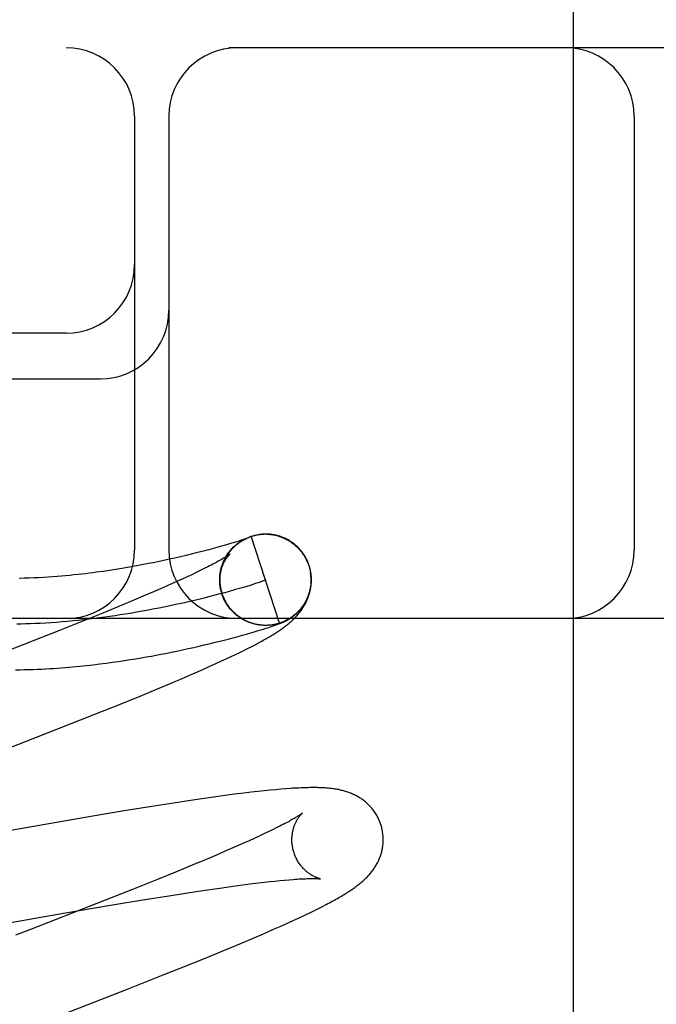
# Model space of a CAD drawing. Header units: inches. Extents: x 0 to 291, y 0 to 188.
# Tile 69 of 113: x 80.335 to 80.475, y 94.327 to 94.543. Entities that reach past the tile are written whole.
import ezdxf

# ---------------------------------------------------------------- set-up
doc = ezdxf.new("R2010")
doc.units = ezdxf.units.IN
doc.header["$LTSCALE"] = 16.018896
doc.header["$MEASUREMENT"] = 0
doc.linetypes.add('HIDDEN', pattern=[0.2, 0.1, -0.1])
doc.layers.add('DEFAULT_2', color=8, linetype='HIDDEN')
doc.layers.add('RIGHT_OR_MAIN_DOOR_ASSEMBLY', color=7, linetype='CONTINUOUS')

msp = doc.modelspace()

# ---------------------------------------------------------------- linework, layer by layer
at = {"layer": 'DEFAULT_2', "color": 8, "linetype": 'HIDDEN'}
for p, q in [((81.9829, 94.53674), (79.48792, 94.53674)), ((80.3604, 94.52174), (80.3604, 94.42674)), ((80.3679, 94.52174), (80.3679, 94.42674)), ((80.46978, 94.52174), (80.46978, 94.42674)), ((80.3454, 94.47424), (80.2354, 94.47424)), ((80.2354, 94.46424), (80.3529, 94.46424)), ((80.38296, 94.42862), (80.38249, 94.42847)), ((80.38337, 94.42875), (80.38296, 94.42862)), ((80.38372, 94.42886), (80.38337, 94.42875)), ((80.38401, 94.42896), (80.38372, 94.42886)), ((80.38382, 94.42876), (80.38405, 94.42889)), ((80.384, 94.42886), (80.38423, 94.42899)), ((80.38426, 94.42904), (80.38401, 94.42896)), ((80.38418, 94.42897), (80.38441, 94.42909)), ((80.38447, 94.42911), (80.38426, 94.42904)), ((80.38437, 94.42907), (80.38459, 94.42918)), ((80.38464, 94.42917), (80.38447, 94.42911)), ((80.38456, 94.42917), (80.38478, 94.42927)), ((80.38475, 94.42921), (80.38464, 94.42917)), ((80.38471, 94.42917), (80.38477, 94.4292)), ((80.38484, 94.42924), (80.38475, 94.42921)), ((80.38491, 94.42927), (80.38484, 94.42924)), ((80.38487, 94.42925), (80.3849, 94.42926)), ((80.38496, 94.42929), (80.38491, 94.42927)), ((80.38492, 94.42927), (80.38494, 94.42928)), ((80.38495, 94.42928), (80.38497, 94.42929)), ((80.38498, 94.4293), (80.38499, 94.4293)), ((80.385, 94.4293), (80.38499, 94.4293)), ((80.385, 94.4293), (80.38501, 94.42931)), ((80.38502, 94.42931), (80.38501, 94.42931)), ((80.38502, 94.42931), (80.38502, 94.42931)), ((80.38502, 94.42931), (80.38502, 94.42931)), ((80.39212, 94.41071), (80.38593, 94.42973)), ((80.38779, 94.43014), (80.38772, 94.43013)), ((80.38799, 94.43017), (80.38792, 94.43016)), ((80.3882, 94.43019), (80.38812, 94.43018)), ((80.38853, 94.43019), (80.38873, 94.4302)), ((80.38975, 94.43017), (80.38995, 94.43016)), ((80.38989, 94.43019), (80.38976, 94.4302)), ((80.38995, 94.43018), (80.39016, 94.43015)), ((80.39015, 94.43013), (80.39036, 94.43011)), ((80.39036, 94.43013), (80.39056, 94.4301)), ((80.39087, 94.43007), (80.39056, 94.4301)), ((80.39076, 94.43007), (80.39102, 94.43004)), ((80.39165, 94.42989), (80.39136, 94.42994)), ((80.39156, 94.42989), (80.39182, 94.42985)), ((80.37578, 94.42657), (80.37485, 94.42633)), ((80.37663, 94.4268), (80.37578, 94.42657)), ((80.37766, 94.42707), (80.37663, 94.4268)), ((80.37859, 94.42733), (80.37766, 94.42707)), ((80.37942, 94.42756), (80.37859, 94.42733)), ((80.38, 94.42773), (80.37942, 94.42756)), ((80.38071, 94.42794), (80.38, 94.42773)), ((80.38136, 94.42813), (80.38071, 94.42794)), ((80.38195, 94.42831), (80.38136, 94.42813)), ((80.38249, 94.42847), (80.38195, 94.42831)), ((80.36646, 94.42437), (80.36548, 94.42416)), ((80.36741, 94.42457), (80.36646, 94.42437)), ((80.36832, 94.42477), (80.36741, 94.42457)), ((80.3692, 94.42497), (80.36832, 94.42477)), ((80.37046, 94.42526), (80.3692, 94.42497)), ((80.37165, 94.42554), (80.37046, 94.42526)), ((80.37278, 94.42581), (80.37165, 94.42554)), ((80.37385, 94.42608), (80.37278, 94.42581)), ((80.37485, 94.42633), (80.37385, 94.42608)), ((80.35492, 94.42227), (80.35349, 94.42205)), ((80.35629, 94.42248), (80.35492, 94.42227)), ((80.35759, 94.42269), (80.35629, 94.42248)), ((80.35885, 94.4229), (80.35759, 94.42269)), ((80.36005, 94.42311), (80.35885, 94.4229)), ((80.36121, 94.42332), (80.36005, 94.42311)), ((80.36233, 94.42354), (80.36121, 94.42332)), ((80.36342, 94.42375), (80.36233, 94.42354)), ((80.36447, 94.42396), (80.36342, 94.42375)), ((80.36548, 94.42416), (80.36447, 94.42396)), ((80.37478, 94.42223), (80.37387, 94.42179)), ((80.37563, 94.42265), (80.37478, 94.42223)), ((80.37642, 94.42305), (80.37563, 94.42265)), ((80.37921, 94.42216), (80.37929, 94.42242)), ((80.37926, 94.42237), (80.37934, 94.42262)), ((80.37931, 94.42258), (80.37939, 94.42282)), ((80.37936, 94.42278), (80.37944, 94.42302)), ((80.37941, 94.42299), (80.3795, 94.42322)), ((80.37948, 94.42319), (80.37957, 94.42342)), ((80.39852, 94.42333), (80.39866, 94.42288)), ((80.39885, 94.42251), (80.39862, 94.42332)), ((80.39866, 94.42288), (80.39891, 94.42175)), ((80.37078, 94.42034), (80.36964, 94.41982)), ((80.37187, 94.42084), (80.37078, 94.42034)), ((80.37289, 94.42133), (80.37187, 94.42084)), ((80.37387, 94.42179), (80.37289, 94.42133)), ((80.37904, 94.42027), (80.37903, 94.42069)), ((80.37904, 94.42004), (80.37903, 94.42048)), ((80.37904, 94.41981), (80.37905, 94.42016)), ((80.37905, 94.41958), (80.37905, 94.41996)), ((80.36655, 94.41845), (80.36455, 94.41758)), ((80.36845, 94.41929), (80.36655, 94.41845)), ((80.36964, 94.41982), (80.36845, 94.41929)), ((80.37907, 94.41934), (80.37905, 94.41958)), ((80.37909, 94.41911), (80.37906, 94.41942)), ((80.37912, 94.41887), (80.37908, 94.41921)), ((80.37915, 94.41864), (80.37913, 94.41893)), ((80.37939, 94.41754), (80.37923, 94.4182)), ((80.38206, 94.41792), (80.38111, 94.41765)), ((80.3842, 94.41854), (80.38339, 94.4183)), ((80.38496, 94.41877), (80.3842, 94.41854)), ((80.38566, 94.41898), (80.38496, 94.41877)), ((80.3863, 94.41919), (80.38566, 94.41898)), ((80.38688, 94.41937), (80.3863, 94.41919)), ((80.3874, 94.41955), (80.38688, 94.41937)), ((80.39898, 94.41922), (80.39895, 94.41879)), ((80.36021, 94.41573), (80.35709, 94.41443)), ((80.36243, 94.41667), (80.36021, 94.41573)), ((80.36455, 94.41758), (80.36243, 94.41667)), ((80.37443, 94.41592), (80.37317, 94.41562)), ((80.37566, 94.41622), (80.37443, 94.41592)), ((80.37684, 94.41652), (80.37566, 94.41622)), ((80.37798, 94.41681), (80.37684, 94.41652)), ((80.37907, 94.4171), (80.37798, 94.41681)), ((80.38012, 94.41738), (80.37907, 94.4171)), ((80.37948, 94.41731), (80.37939, 94.41754)), ((80.37954, 94.41711), (80.37945, 94.41734)), ((80.37961, 94.41692), (80.37951, 94.41714)), ((80.37968, 94.41672), (80.37957, 94.41695)), ((80.37975, 94.41653), (80.37964, 94.41675)), ((80.37983, 94.41634), (80.37972, 94.41656)), ((80.37991, 94.41615), (80.37979, 94.41637)), ((80.38, 94.41596), (80.37988, 94.41618)), ((80.38009, 94.41578), (80.37996, 94.41599)), ((80.38018, 94.41559), (80.38005, 94.4158)), ((80.38111, 94.41765), (80.38012, 94.41738)), ((80.38028, 94.41541), (80.38014, 94.41562)), ((80.35709, 94.41443), (80.35379, 94.41307)), ((80.38038, 94.41523), (80.38024, 94.41544)), ((80.38049, 94.41505), (80.38034, 94.41525)), ((80.38059, 94.41488), (80.38045, 94.41508)), ((80.38071, 94.4147), (80.38056, 94.4149)), ((80.38082, 94.41453), (80.38067, 94.41473)), ((80.38094, 94.41436), (80.38078, 94.41455)), ((80.38106, 94.4142), (80.3809, 94.41438)), ((80.38119, 94.41403), (80.38102, 94.41422)), ((80.38132, 94.41387), (80.38115, 94.41405)), ((80.38145, 94.41371), (80.38128, 94.41389)), ((80.38159, 94.41356), (80.38141, 94.41373)), ((80.38172, 94.41341), (80.38155, 94.41358)), ((80.38187, 94.41326), (80.38169, 94.41342)), ((81.2354, 94.41174), (80.2354, 94.41174)), ((80.34945, 94.41131), (80.34394, 94.4091)), ((80.35379, 94.41307), (80.34945, 94.41131)), ((80.38201, 94.41311), (80.38183, 94.41327)), ((80.38216, 94.41297), (80.38197, 94.41313)), ((80.38231, 94.41283), (80.38212, 94.41298)), ((80.38246, 94.41269), (80.38227, 94.41284)), ((80.38262, 94.41255), (80.38243, 94.4127)), ((80.38278, 94.41242), (80.38258, 94.41257)), ((80.38294, 94.4123), (80.38274, 94.41244)), ((80.38311, 94.41217), (80.38291, 94.41231)), ((80.38327, 94.41205), (80.38307, 94.41218)), ((80.38344, 94.41193), (80.38324, 94.41206)), ((80.38362, 94.41182), (80.38341, 94.41194)), ((80.38379, 94.41171), (80.38358, 94.41183)), ((80.38397, 94.4116), (80.38376, 94.41172)), ((80.38415, 94.4115), (80.38393, 94.41161)), ((80.38433, 94.4114), (80.38411, 94.41151)), ((80.38451, 94.41131), (80.38429, 94.41141)), ((80.38469, 94.41121), (80.38448, 94.41131)), ((80.34394, 94.4091), (80.33613, 94.40601)), ((80.38488, 94.41113), (80.38466, 94.41122)), ((80.38507, 94.41104), (80.38485, 94.41113)), ((80.38526, 94.41096), (80.38504, 94.41105)), ((80.38589, 94.41075), (80.38564, 94.41081)), ((80.38746, 94.40908), (80.38805, 94.40926)), ((80.38805, 94.40926), (80.38859, 94.40942)), ((80.38856, 94.41024), (80.38844, 94.41025)), ((80.38859, 94.40942), (80.38909, 94.40958)), ((80.38878, 94.41023), (80.38867, 94.41023)), ((80.38909, 94.41022), (80.38887, 94.41022)), ((80.38899, 94.41023), (80.38889, 94.41023)), ((80.38928, 94.41023), (80.38908, 94.41022)), ((80.38919, 94.41023), (80.38909, 94.41022)), ((80.38909, 94.40958), (80.38953, 94.40972)), ((80.38937, 94.41023), (80.38928, 94.41023)), ((80.38953, 94.40972), (80.38993, 94.40985)), ((80.38989, 94.41026), (80.38969, 94.41024)), ((80.38996, 94.41026), (80.38989, 94.41026)), ((80.38993, 94.40985), (80.39029, 94.40997)), ((80.39036, 94.41031), (80.39028, 94.4103)), ((80.39029, 94.40997), (80.39062, 94.41008)), ((80.39062, 94.41008), (80.39092, 94.41018)), ((80.39092, 94.41018), (80.3912, 94.41028)), ((80.3912, 94.41028), (80.3914, 94.41035)), ((80.3914, 94.41035), (80.39158, 94.41042)), ((80.39158, 94.41042), (80.39176, 94.41048)), ((80.39176, 94.41048), (80.39193, 94.41054)), ((80.39193, 94.41054), (80.3921, 94.4106)), ((80.3921, 94.4106), (80.3922, 94.41065)), ((80.3922, 94.41065), (80.39231, 94.41069)), ((80.39231, 94.41069), (80.39241, 94.41073)), ((80.39241, 94.41073), (80.39251, 94.41077)), ((80.39251, 94.41077), (80.3926, 94.4108)), ((80.3926, 94.4108), (80.39269, 94.41084)), ((80.39269, 94.41084), (80.39279, 94.41088)), ((80.39279, 94.41088), (80.39288, 94.41092)), ((80.39288, 94.41092), (80.39297, 94.41096)), ((80.39297, 94.41096), (80.39307, 94.41101)), ((80.39307, 94.41101), (80.39317, 94.41105)), ((80.37968, 94.40692), (80.38087, 94.40723)), ((80.38087, 94.40723), (80.38199, 94.40753)), ((80.38199, 94.40753), (80.38304, 94.40781)), ((80.38304, 94.40781), (80.38401, 94.40808)), ((80.38401, 94.40808), (80.3849, 94.40833)), ((80.3849, 94.40833), (80.38532, 94.40845)), ((80.38532, 94.40845), (80.3861, 94.40867)), ((80.3861, 94.40867), (80.38682, 94.40888)), ((80.38682, 94.40888), (80.38746, 94.40908)), ((80.33613, 94.40601), (80.32148, 94.40029)), ((80.36954, 94.40458), (80.37087, 94.40486)), ((80.37087, 94.40486), (80.37215, 94.40513)), ((80.37215, 94.40513), (80.37336, 94.4054)), ((80.37336, 94.4054), (80.37453, 94.40567)), ((80.37453, 94.40567), (80.37565, 94.40593)), ((80.37565, 94.40593), (80.37672, 94.40619)), ((80.37672, 94.40619), (80.37775, 94.40644)), ((80.37775, 94.40644), (80.37873, 94.40668)), ((80.37873, 94.40668), (80.37968, 94.40692)), ((80.38431, 94.40474), (80.38513, 94.40515)), ((80.38513, 94.40515), (80.3859, 94.40554)), ((80.3859, 94.40554), (80.38662, 94.40591)), ((80.38662, 94.40591), (80.3873, 94.40627)), ((80.3873, 94.40627), (80.38794, 94.40662)), ((80.35816, 94.40253), (80.35942, 94.40272)), ((80.35942, 94.40272), (80.36063, 94.40292)), ((80.36063, 94.40292), (80.36181, 94.40312)), ((80.36181, 94.40312), (80.36295, 94.40332)), ((80.36295, 94.40332), (80.36406, 94.40351)), ((80.36406, 94.40351), (80.36513, 94.40371)), ((80.36513, 94.40371), (80.36617, 94.40391)), ((80.36617, 94.40391), (80.36717, 94.4041)), ((80.36717, 94.4041), (80.36814, 94.40429)), ((80.36814, 94.40429), (80.36954, 94.40458)), ((80.37929, 94.40235), (80.38043, 94.40288)), ((80.38043, 94.40288), (80.3815, 94.40338)), ((80.3815, 94.40338), (80.3825, 94.40385)), ((80.3825, 94.40385), (80.38344, 94.40431)), ((80.38344, 94.40431), (80.38431, 94.40474)), ((80.34986, 94.40144), (80.35134, 94.40161)), ((80.35134, 94.40161), (80.35278, 94.40178)), ((80.35278, 94.40178), (80.35419, 94.40196)), ((80.35419, 94.40196), (80.35555, 94.40215)), ((80.35555, 94.40215), (80.35688, 94.40234)), ((80.35688, 94.40234), (80.35816, 94.40253)), ((80.37312, 94.3996), (80.37536, 94.40058)), ((80.37536, 94.40058), (80.37675, 94.4012)), ((80.37675, 94.4012), (80.37806, 94.40179)), ((80.37806, 94.40179), (80.37929, 94.40235)), ((80.36838, 94.39757), (80.37078, 94.39859)), ((80.37078, 94.39859), (80.37312, 94.3996)), ((80.36158, 94.39475), (80.36505, 94.39618)), ((80.36505, 94.39618), (80.36838, 94.39757)), ((80.35705, 94.39291), (80.36158, 94.39475)), ((80.35135, 94.39063), (80.35705, 94.39291)), ((80.34337, 94.38747), (80.35135, 94.39063)), ((80.32857, 94.38169), (80.34337, 94.38747)), ((80.37872, 94.37274), (80.37617, 94.37238)), ((80.3812, 94.37308), (80.37872, 94.37274)), ((80.38282, 94.37329), (80.3812, 94.37308)), ((80.3844, 94.37348), (80.38282, 94.37329)), ((80.38594, 94.37367), (80.3844, 94.37348)), ((80.38739, 94.37384), (80.38594, 94.37367)), ((80.38877, 94.37399), (80.38739, 94.37384)), ((80.39007, 94.37412), (80.38877, 94.37399)), ((80.39128, 94.37423), (80.39007, 94.37412)), ((80.39243, 94.37434), (80.39128, 94.37423)), ((80.3935, 94.37442), (80.39243, 94.37434)), ((80.36415, 94.37055), (80.35814, 94.36958)), ((80.36894, 94.37131), (80.36415, 94.37055)), ((80.37263, 94.37186), (80.36894, 94.37131)), ((80.37617, 94.37238), (80.37263, 94.37186)), ((80.3508, 94.36836), (80.29654, 94.35894)), ((80.35814, 94.36958), (80.3508, 94.36836)), ((80.39221, 94.36625), (80.39142, 94.36586)), ((80.38767, 94.36406), (80.38659, 94.36356)), ((80.3887, 94.36454), (80.38767, 94.36406)), ((80.38966, 94.365), (80.3887, 94.36454)), ((80.39057, 94.36544), (80.38966, 94.365)), ((80.39142, 94.36586), (80.39057, 94.36544)), ((80.38239, 94.36168), (80.38039, 94.36081)), ((80.38427, 94.36251), (80.38239, 94.36168)), ((80.38546, 94.36305), (80.38427, 94.36251)), ((80.38659, 94.36356), (80.38546, 94.36305)), ((80.37829, 94.35991), (80.37608, 94.35897)), ((80.38039, 94.36081), (80.37829, 94.35991)), ((80.37298, 94.35768), (80.3697, 94.35633)), ((80.37608, 94.35897), (80.37298, 94.35768)), ((80.3697, 94.35633), (80.36539, 94.35457)), ((80.36539, 94.35457), (80.35991, 94.35238)), ((80.37958, 94.35276), (80.38189, 94.35309)), ((80.38189, 94.35309), (80.38409, 94.35338)), ((80.38409, 94.35338), (80.38617, 94.35365)), ((80.38617, 94.35365), (80.38749, 94.35381)), ((80.38749, 94.35381), (80.38876, 94.35396)), ((80.38876, 94.35396), (80.38997, 94.35409)), ((80.38997, 94.35409), (80.39112, 94.35422)), ((80.39112, 94.35422), (80.39221, 94.35433)), ((80.39221, 94.35433), (80.39324, 94.35443)), ((80.39324, 94.35443), (80.39421, 94.35451)), ((80.35991, 94.35238), (80.35215, 94.34931)), ((80.36266, 94.35015), (80.3684, 94.35108)), ((80.3684, 94.35108), (80.37292, 94.35178)), ((80.37292, 94.35178), (80.37634, 94.35229)), ((80.37634, 94.35229), (80.37958, 94.35276)), ((80.35215, 94.34931), (80.33758, 94.34362)), ((80.34482, 94.34715), (80.35557, 94.34898)), ((80.35557, 94.34898), (80.36266, 94.35015)), ((80.40155, 94.34867), (80.40235, 94.34909)), ((80.28851, 94.33738), (80.34482, 94.34715)), ((80.39641, 94.34617), (80.39764, 94.34675)), ((80.39764, 94.34675), (80.39875, 94.34728)), ((80.39875, 94.34728), (80.39976, 94.34778)), ((80.39976, 94.34778), (80.40069, 94.34824)), ((80.40069, 94.34824), (80.40155, 94.34867)), ((80.39227, 94.34429), (80.39369, 94.34492)), ((80.39369, 94.34492), (80.39508, 94.34556)), ((80.39508, 94.34556), (80.39641, 94.34617)), ((80.33758, 94.34362), (80.33434, 94.34236)), ((80.38624, 94.34166), (80.38858, 94.34266)), ((80.38858, 94.34266), (80.39083, 94.34365)), ((80.39083, 94.34365), (80.39227, 94.34429)), ((80.38046, 94.33923), (80.38382, 94.34064)), ((80.38382, 94.34064), (80.38624, 94.34166)), ((80.37696, 94.33779), (80.38046, 94.33923)), ((80.36667, 94.33365), (80.3724, 94.33594)), ((80.3724, 94.33594), (80.37696, 94.33779)), ((80.35865, 94.33048), (80.36667, 94.33365)), ((80.34268, 94.32425), (80.35865, 94.33048))]:
    msp.add_line(p, q, dxfattribs=at)
for points in [[(80.37961, 94.41711), (80.37955, 94.41728), (80.37949, 94.4175), (80.37943, 94.41771), (80.37938, 94.41792), (80.37933, 94.41814), (80.37929, 94.41836), (80.37925, 94.41857), (80.37921, 94.41879), (80.37919, 94.41901), (80.37916, 94.41923), (80.37914, 94.41945), (80.37913, 94.41967), (80.37912, 94.41989), (80.37911, 94.42011), (80.37911, 94.42033), (80.37912, 94.42056), (80.37913, 94.42078), (80.37914, 94.421), (80.37916, 94.42122), (80.37919, 94.42144), (80.37922, 94.42166), (80.37925, 94.42187), (80.37929, 94.42209), (80.37933, 94.42231), (80.37938, 94.42252), (80.37944, 94.42274), (80.37949, 94.42295), (80.37956, 94.42316), (80.37962, 94.42337), (80.3797, 94.42358), (80.37977, 94.42379), (80.37985, 94.42399), (80.37994, 94.42419), (80.38003, 94.42439), (80.38012, 94.42459), (80.38022, 94.42478), (80.38032, 94.42497), (80.38042, 94.42516), (80.38052, 94.42533), (80.38063, 94.4255), (80.38073, 94.42567), (80.38084, 94.42583), (80.38094, 94.42598), (80.38105, 94.42613), (80.38116, 94.42627), (80.38126, 94.4264), (80.38137, 94.42654), (80.38147, 94.42666), (80.38158, 94.42678), (80.38168, 94.4269), (80.38179, 94.42702), (80.38189, 94.42713), (80.382, 94.42723), (80.3821, 94.42734), (80.3822, 94.42744), (80.3823, 94.42753), (80.3824, 94.42762), (80.3825, 94.42771), (80.38259, 94.42779), (80.38269, 94.42787), (80.38278, 94.42795), (80.38288, 94.42802), (80.38297, 94.4281), (80.38305, 94.42816), (80.38314, 94.42823), (80.38323, 94.42829), (80.38331, 94.42835), (80.38339, 94.4284), (80.38346, 94.42846), (80.38354, 94.42851), (80.38361, 94.42855), (80.38368, 94.4286), (80.38374, 94.42864), (80.3838, 94.42868), (80.38386, 94.42872), (80.38392, 94.42875), (80.38398, 94.42878), (80.38403, 94.42881), (80.38408, 94.42884), (80.38413, 94.42887), (80.38418, 94.4289), (80.38423, 94.42893), (80.38427, 94.42895), (80.38432, 94.42898), (80.38436, 94.429), (80.38441, 94.42902), (80.38445, 94.42904), (80.38449, 94.42907), (80.38453, 94.42909), (80.38457, 94.42911), (80.38461, 94.42912), (80.38464, 94.42914), (80.38468, 94.42916), (80.38471, 94.42917)], [(80.37971, 94.42381), (80.37978, 94.424), (80.37986, 94.42419), (80.37995, 94.42438), (80.38004, 94.42456), (80.38013, 94.42475), (80.38022, 94.42493), (80.38032, 94.42511), (80.38042, 94.42529), (80.38053, 94.42547), (80.38064, 94.42565), (80.38075, 94.42582), (80.38087, 94.42599), (80.38099, 94.42616), (80.38112, 94.42632), (80.38124, 94.42648), (80.38137, 94.42664), (80.38151, 94.4268), (80.38165, 94.42696), (80.38179, 94.42711), (80.38193, 94.42726), (80.38208, 94.4274), (80.38223, 94.42754), (80.38238, 94.42768), (80.38253, 94.42782), (80.38269, 94.42795), (80.38285, 94.42808), (80.38302, 94.42821), (80.38318, 94.42833), (80.38335, 94.42845), (80.38352, 94.42857), (80.3837, 94.42868), (80.38387, 94.42879)], [(80.38042, 94.42532), (80.38053, 94.4255), (80.38065, 94.42568), (80.38076, 94.42585), (80.38088, 94.42603), (80.38101, 94.4262), (80.38114, 94.42637), (80.38127, 94.42653), (80.38141, 94.4267), (80.38155, 94.42686), (80.38169, 94.42701), (80.38183, 94.42717), (80.38198, 94.42732), (80.38213, 94.42747), (80.38229, 94.42761), (80.38245, 94.42775), (80.38261, 94.42789), (80.38277, 94.42803), (80.38294, 94.42816), (80.38311, 94.42828), (80.38328, 94.42841), (80.38346, 94.42853), (80.38364, 94.42864), (80.38382, 94.42876)], [(80.38475, 94.42926), (80.38494, 94.42935), (80.38514, 94.42943), (80.38533, 94.42951), (80.38553, 94.42959), (80.38573, 94.42966)], [(80.38477, 94.4292), (80.38483, 94.42923), (80.38485, 94.42924)], [(80.38554, 94.42959), (80.38574, 94.42966), (80.38593, 94.42973)], [(80.38593, 94.42973), (80.38612, 94.42979), (80.38632, 94.42984), (80.38652, 94.4299), (80.38671, 94.42994), (80.38691, 94.42999), (80.38711, 94.43003), (80.38731, 94.43006), (80.38751, 94.4301), (80.38772, 94.43012), (80.38792, 94.43015), (80.38812, 94.43017)], [(80.38593, 94.42973), (80.38613, 94.42979), (80.38632, 94.42985), (80.38652, 94.4299), (80.38672, 94.42995), (80.38691, 94.42999), (80.38711, 94.43004), (80.38731, 94.43007), (80.38752, 94.43011), (80.38769, 94.43013)], [(80.38772, 94.43013), (80.38792, 94.43016), (80.38812, 94.43018), (80.38833, 94.4302), (80.38853, 94.43021)], [(80.38842, 94.4302), (80.38835, 94.4302), (80.38827, 94.43019)], [(80.38868, 94.43022), (80.38859, 94.43021), (80.38851, 94.43021)], [(80.38887, 94.43022), (80.38877, 94.43022), (80.38853, 94.43021)], [(80.38907, 94.43022), (80.38897, 94.43022), (80.38873, 94.43022)], [(80.38929, 94.43022), (80.38918, 94.43022), (80.38894, 94.43022)], [(80.38964, 94.43021), (80.38952, 94.43022), (80.3894, 94.43022), (80.38914, 94.43022)], [(80.38934, 94.43021), (80.38955, 94.43021), (80.38975, 94.43019)], [(80.39029, 94.43015), (80.39015, 94.43017), (80.39002, 94.43018), (80.38975, 94.43019)], [(80.39072, 94.43009), (80.39057, 94.43011), (80.39043, 94.43013), (80.39016, 94.43015)], [(80.39096, 94.43003), (80.39116, 94.42999), (80.39136, 94.42994)], [(80.39149, 94.42993), (80.39133, 94.42997), (80.39117, 94.43001), (80.39102, 94.43004)], [(80.39175, 94.42984), (80.39195, 94.42978), (80.39214, 94.42972), (80.39234, 94.42965), (80.39253, 94.42958)], [(80.39862, 94.42332), (80.39856, 94.4235), (80.39849, 94.4237), (80.39841, 94.42391), (80.39832, 94.42411), (80.39824, 94.42431), (80.39814, 94.42451), (80.39805, 94.42471), (80.39795, 94.4249), (80.39784, 94.42509), (80.39773, 94.42528), (80.39762, 94.42547), (80.3975, 94.42566), (80.39738, 94.42584), (80.39726, 94.42602), (80.39713, 94.4262), (80.39699, 94.42637), (80.39686, 94.42654), (80.39672, 94.42671), (80.39657, 94.42688), (80.39643, 94.42704), (80.39627, 94.4272), (80.39612, 94.42735), (80.39596, 94.4275), (80.3958, 94.42765), (80.39564, 94.4278), (80.39547, 94.42794), (80.3953, 94.42808), (80.39513, 94.42821), (80.39495, 94.42834), (80.39477, 94.42846), (80.39459, 94.42859), (80.3944, 94.4287), (80.39422, 94.42882), (80.39403, 94.42893), (80.39384, 94.42903), (80.39365, 94.42913), (80.39345, 94.42923), (80.39326, 94.42932), (80.39307, 94.4294), (80.39288, 94.42948), (80.39269, 94.42956), (80.39251, 94.42962), (80.39233, 94.42969), (80.39216, 94.42975), (80.39199, 94.4298), (80.39182, 94.42985)], [(80.39253, 94.42956), (80.39272, 94.42948), (80.3929, 94.42941), (80.39309, 94.42932), (80.39328, 94.42924), (80.39346, 94.42915), (80.39364, 94.42906), (80.39382, 94.42896), (80.394, 94.42886), (80.39417, 94.42876), (80.39435, 94.42865), (80.39452, 94.42854), (80.39469, 94.42843), (80.39485, 94.42831), (80.39502, 94.42819), (80.39518, 94.42806), (80.39534, 94.42794), (80.3955, 94.42781), (80.39565, 94.42767), (80.3958, 94.42754), (80.39595, 94.4274), (80.39609, 94.42725), (80.39624, 94.42711), (80.39638, 94.42696), (80.39651, 94.42681), (80.39665, 94.42666), (80.39678, 94.4265), (80.3969, 94.42634), (80.39703, 94.42618), (80.39715, 94.42602), (80.39726, 94.42585), (80.39738, 94.42568)], [(80.39651, 94.42682), (80.39665, 94.42666), (80.39678, 94.42651), (80.3969, 94.42635), (80.39703, 94.42618), (80.39715, 94.42602), (80.39726, 94.42585), (80.39738, 94.42568)], [(80.38133, 94.42589), (80.38132, 94.42588), (80.3813, 94.42587), (80.38128, 94.42586), (80.38125, 94.42583), (80.38121, 94.4258), (80.38117, 94.42577), (80.38111, 94.42573), (80.38104, 94.42568), (80.38096, 94.42562), (80.38087, 94.42556), (80.38077, 94.42549), (80.38065, 94.42541), (80.38052, 94.42533), (80.38038, 94.42524), (80.38022, 94.42514), (80.38005, 94.42504), (80.37986, 94.42492), (80.37966, 94.4248), (80.37945, 94.42468), (80.37921, 94.42454), (80.37896, 94.4244), (80.3787, 94.42426), (80.37842, 94.4241), (80.37813, 94.42394), (80.37782, 94.42378), (80.37749, 94.4236), (80.37715, 94.42342), (80.37679, 94.42324), (80.37642, 94.42305)], [(80.37905, 94.42049), (80.37907, 94.42072), (80.37908, 94.42093), (80.37911, 94.42115), (80.37914, 94.42136), (80.37917, 94.42157), (80.37921, 94.42177), (80.37925, 94.42197), (80.37929, 94.42216), (80.37934, 94.42235), (80.37939, 94.42253), (80.37944, 94.42271), (80.3795, 94.42288), (80.37956, 94.42305), (80.37961, 94.42321), (80.37968, 94.42337), (80.37974, 94.42352), (80.3798, 94.42366), (80.37987, 94.4238), (80.37993, 94.42394), (80.38, 94.42407), (80.38006, 94.4242), (80.38013, 94.42432), (80.3802, 94.42444), (80.38026, 94.42455), (80.38033, 94.42466), (80.3804, 94.42476), (80.38046, 94.42486), (80.38053, 94.42495), (80.38059, 94.42504), (80.38065, 94.42513), (80.38071, 94.42521), (80.38077, 94.42529), (80.38083, 94.42536), (80.38089, 94.42543), (80.38094, 94.42549), (80.38099, 94.42555), (80.38104, 94.42561), (80.38109, 94.42566), (80.38113, 94.4257), (80.38117, 94.42574), (80.38121, 94.42578), (80.38124, 94.42581), (80.38127, 94.42584), (80.38129, 94.42586), (80.38131, 94.42587), (80.38132, 94.42589), (80.38133, 94.42589)], [(80.39738, 94.42568), (80.39745, 94.42557), (80.39753, 94.42545), (80.3976, 94.42532), (80.39768, 94.4252), (80.39776, 94.42506), (80.39784, 94.42492), (80.39791, 94.42478), (80.39799, 94.42463), (80.39806, 94.42447), (80.39814, 94.42432), (80.39821, 94.42416), (80.39828, 94.424), (80.39834, 94.42383), (80.3984, 94.42367), (80.39847, 94.4235), (80.39852, 94.42333)], [(80.35349, 94.42205), (80.35199, 94.42185), (80.35122, 94.42174), (80.35042, 94.42164), (80.34961, 94.42154), (80.34879, 94.42145), (80.34794, 94.42135), (80.34708, 94.42126), (80.34619, 94.42117), (80.34529, 94.42108), (80.34437, 94.421), (80.34342, 94.42092), (80.34246, 94.42085), (80.34147, 94.42078), (80.34046, 94.42071), (80.33942, 94.42066), (80.33837, 94.42061), (80.3373, 94.42056), (80.33621, 94.42053), (80.33511, 94.42051)], [(80.37903, 94.42069), (80.37905, 94.4209), (80.37906, 94.42111), (80.37908, 94.42132), (80.37911, 94.42153), (80.37914, 94.42174), (80.37918, 94.42195), (80.37921, 94.42216)], [(80.37905, 94.42016), (80.37905, 94.42037), (80.37905, 94.42058), (80.37906, 94.42078), (80.37908, 94.42099), (80.37909, 94.4212), (80.37912, 94.4214), (80.37914, 94.42161), (80.37917, 94.42181), (80.37921, 94.42202), (80.37925, 94.42222)], [(80.37954, 94.42339), (80.37961, 94.42359), (80.37968, 94.42379)], [(80.39317, 94.41105), (80.39322, 94.41107), (80.39327, 94.4111), (80.39332, 94.41112), (80.39337, 94.41115), (80.39343, 94.41118), (80.39348, 94.4112), (80.39354, 94.41123), (80.3936, 94.41126), (80.39365, 94.41129), (80.39371, 94.41132), (80.39377, 94.41135), (80.39383, 94.41138), (80.39388, 94.41141), (80.39394, 94.41145), (80.394, 94.41148), (80.39406, 94.41151), (80.39413, 94.41155), (80.39419, 94.41159), (80.39426, 94.41163), (80.39432, 94.41167), (80.39439, 94.41171), (80.39447, 94.41176), (80.39454, 94.41181), (80.39462, 94.41186), (80.39469, 94.41191), (80.39477, 94.41196), (80.39486, 94.41202), (80.39494, 94.41208), (80.39503, 94.41214), (80.39511, 94.41221), (80.3952, 94.41228), (80.39529, 94.41235), (80.39539, 94.41242), (80.39548, 94.4125), (80.39558, 94.41258), (80.39568, 94.41267), (80.39578, 94.41275), (80.39588, 94.41284), (80.39598, 94.41294), (80.39608, 94.41304), (80.39619, 94.41314), (80.39629, 94.41325), (80.3964, 94.41336), (80.39651, 94.41348), (80.39661, 94.4136), (80.39672, 94.41372), (80.39683, 94.41385), (80.39693, 94.41398), (80.39704, 94.41412), (80.39715, 94.41426), (80.39726, 94.41441), (80.39736, 94.41456), (80.39747, 94.41472), (80.39758, 94.41489), (80.39768, 94.41506), (80.39779, 94.41524), (80.39789, 94.41543), (80.39799, 94.41562), (80.39809, 94.41581), (80.39819, 94.41601), (80.39828, 94.41621), (80.39836, 94.41641), (80.39845, 94.41662), (80.39852, 94.41683), (80.3986, 94.41704), (80.39866, 94.41725), (80.39873, 94.41746), (80.39878, 94.41767), (80.39884, 94.41789), (80.39889, 94.4181), (80.39893, 94.41832), (80.39897, 94.41854), (80.39901, 94.41876), (80.39904, 94.41898), (80.39906, 94.4192), (80.39908, 94.41942), (80.3991, 94.41964), (80.39911, 94.41986), (80.39911, 94.42008), (80.39911, 94.42031), (80.39911, 94.42053), (80.3991, 94.42075), (80.39908, 94.42097), (80.39907, 94.42119), (80.39904, 94.42141), (80.39901, 94.42163), (80.39898, 94.42185), (80.39894, 94.42207), (80.3989, 94.42229), (80.39885, 94.42251)], [(80.37906, 94.41942), (80.37904, 94.41963), (80.37903, 94.41984), (80.37902, 94.42005), (80.37902, 94.42026)], [(80.38902, 94.42022), (80.38907, 94.42022), (80.38909, 94.42022), (80.38911, 94.42022), (80.38911, 94.42021), (80.3891, 94.4202), (80.38908, 94.42018), (80.38904, 94.42016), (80.38898, 94.42013), (80.3889, 94.4201), (80.3888, 94.42005), (80.38868, 94.42001), (80.38855, 94.41996), (80.3884, 94.4199), (80.38823, 94.41984), (80.38805, 94.41977), (80.38785, 94.4197), (80.38763, 94.41963), (80.3874, 94.41955)], [(80.39901, 94.42083), (80.39899, 94.42108), (80.39896, 94.42134), (80.39893, 94.4216), (80.39891, 94.42175)], [(80.39892, 94.42168), (80.39894, 94.42147), (80.39897, 94.42127), (80.39899, 94.42107), (80.399, 94.42086), (80.39902, 94.42057)], [(80.39902, 94.42045), (80.39903, 94.42024), (80.39902, 94.42004), (80.39902, 94.41983), (80.39901, 94.41963), (80.39899, 94.41942), (80.39898, 94.41904)], [(80.399, 94.41929), (80.39902, 94.41954), (80.39903, 94.4198), (80.39903, 94.42005), (80.39903, 94.42031), (80.39902, 94.42065)], [(80.37911, 94.41913), (80.37909, 94.41934), (80.37907, 94.41954), (80.37906, 94.41975)], [(80.3792, 94.41837), (80.37916, 94.41858), (80.37913, 94.41878), (80.3791, 94.419)], [(80.37923, 94.4182), (80.37919, 94.4184), (80.37915, 94.41864)], [(80.37942, 94.41751), (80.37937, 94.41771), (80.37932, 94.41791), (80.37927, 94.41811), (80.37923, 94.41831), (80.37919, 94.41852), (80.37916, 94.41872)], [(80.38339, 94.4183), (80.38252, 94.41805), (80.38206, 94.41792)], [(80.38794, 94.40662), (80.38824, 94.40678), (80.38854, 94.40695), (80.38882, 94.40711), (80.3891, 94.40727), (80.38938, 94.40742), (80.38964, 94.40758), (80.3899, 94.40773), (80.39015, 94.40788), (80.3904, 94.40803), (80.39064, 94.40817), (80.39088, 94.40832), (80.39111, 94.40847), (80.39133, 94.40861), (80.39156, 94.40875), (80.39177, 94.4089), (80.39199, 94.40904), (80.3922, 94.40918), (80.39241, 94.40933), (80.39261, 94.40947), (80.39281, 94.40961), (80.39301, 94.40976), (80.3932, 94.4099), (80.39339, 94.41004), (80.39358, 94.41019), (80.39377, 94.41034), (80.39395, 94.41048), (80.39413, 94.41063), (80.39431, 94.41079), (80.39449, 94.41094), (80.39466, 94.41109), (80.39484, 94.41125), (80.39501, 94.41141), (80.39518, 94.41157), (80.39534, 94.41173), (80.39551, 94.4119), (80.39567, 94.41207), (80.39583, 94.41224), (80.39598, 94.41242), (80.39614, 94.41259), (80.39629, 94.41277), (80.39643, 94.41295), (80.39658, 94.41313), (80.39672, 94.41332), (80.39685, 94.4135), (80.39699, 94.41369), (80.39712, 94.41389), (80.39724, 94.41408), (80.39737, 94.41428), (80.39748, 94.41448), (80.3976, 94.41468), (80.39771, 94.41489), (80.39782, 94.4151), (80.39793, 94.41531), (80.39803, 94.41553), (80.39812, 94.41574), (80.39822, 94.41596), (80.3983, 94.41618), (80.39839, 94.41641), (80.39847, 94.41663), (80.39854, 94.41686), (80.39861, 94.4171), (80.39867, 94.41733), (80.39873, 94.41757), (80.39879, 94.41781), (80.39884, 94.41805), (80.39888, 94.4183), (80.39892, 94.41854), (80.39895, 94.41879)], [(80.39895, 94.41901), (80.39893, 94.41881), (80.39889, 94.4186), (80.39886, 94.4184), (80.39882, 94.4182), (80.39878, 94.418), (80.39873, 94.4178), (80.39868, 94.4176), (80.39862, 94.4174), (80.39856, 94.4172), (80.3985, 94.41701), (80.39843, 94.41681), (80.39836, 94.41662), (80.39828, 94.41643), (80.3982, 94.41624), (80.39812, 94.41605), (80.39803, 94.41586), (80.39794, 94.41568), (80.39784, 94.41549), (80.39774, 94.41531), (80.39764, 94.41513), (80.39753, 94.41496), (80.39742, 94.41478), (80.39731, 94.41461), (80.39719, 94.41444), (80.39707, 94.41428), (80.39694, 94.41411), (80.39681, 94.41395), (80.39668, 94.41379), (80.39655, 94.41363), (80.39641, 94.41348), (80.39627, 94.41333), (80.39613, 94.41318), (80.39598, 94.41303), (80.39583, 94.41289), (80.39568, 94.41275), (80.39552, 94.41262), (80.39536, 94.41249), (80.3952, 94.41236), (80.39504, 94.41223), (80.39487, 94.41211), (80.3947, 94.41199), (80.39453, 94.41187), (80.39436, 94.41176), (80.39418, 94.41165), (80.394, 94.41155), (80.39382, 94.41145), (80.39364, 94.41135), (80.39346, 94.41126), (80.39327, 94.41117), (80.39308, 94.41108), (80.39289, 94.411), (80.3927, 94.41092), (80.39251, 94.41085), (80.39231, 94.41078), (80.39212, 94.41071)], [(80.37317, 94.41562), (80.37161, 94.41526), (80.37068, 94.41505), (80.36973, 94.41484), (80.36876, 94.41463), (80.36778, 94.41443), (80.36679, 94.41422), (80.36578, 94.41402), (80.36475, 94.41382), (80.36372, 94.41362), (80.36266, 94.41342), (80.3616, 94.41323), (80.36052, 94.41304), (80.35944, 94.41286), (80.35834, 94.41268), (80.35723, 94.4125), (80.35611, 94.41233), (80.35498, 94.41217), (80.35384, 94.41201), (80.3527, 94.41185), (80.35155, 94.41171), (80.35039, 94.41156), (80.34922, 94.41143), (80.34805, 94.41131), (80.34687, 94.41119), (80.34569, 94.41108), (80.3445, 94.41097), (80.34331, 94.41088), (80.34212, 94.4108), (80.34092, 94.41072), (80.33973, 94.41066), (80.33853, 94.4106)], [(80.38555, 94.41087), (80.38538, 94.41094), (80.38521, 94.41101), (80.38503, 94.41109), (80.38485, 94.41117), (80.38466, 94.41126), (80.38447, 94.41136), (80.38428, 94.41146), (80.38409, 94.41157), (80.3839, 94.41168), (80.38371, 94.4118), (80.38352, 94.41193), (80.38334, 94.41205), (80.38316, 94.41218), (80.38299, 94.41232), (80.38281, 94.41245), (80.38264, 94.41259), (80.38248, 94.41274), (80.38231, 94.41289), (80.38215, 94.41304), (80.38199, 94.4132), (80.38184, 94.41336), (80.38169, 94.41352), (80.38154, 94.41369), (80.3814, 94.41385), (80.38126, 94.41403), (80.38112, 94.4142), (80.38099, 94.41438), (80.38086, 94.41456), (80.38074, 94.41475), (80.38062, 94.41494), (80.38051, 94.41512), (80.3804, 94.41532), (80.38029, 94.41551), (80.38019, 94.41571), (80.38009, 94.41591), (80.38, 94.41611), (80.37991, 94.41631), (80.37982, 94.41652), (80.37974, 94.41673), (80.37967, 94.41693), (80.37961, 94.41711)], [(80.33853, 94.4106), (80.33755, 94.41057), (80.33657, 94.41054), (80.33559, 94.41052), (80.33461, 94.4105)], [(80.38572, 94.41081), (80.38545, 94.41089), (80.38526, 94.41096)], [(80.38581, 94.41075), (80.38562, 94.41082), (80.38542, 94.41089)], [(80.38669, 94.41052), (80.38643, 94.41057), (80.38623, 94.41062), (80.38603, 94.41068), (80.38584, 94.41075)], [(80.38653, 94.41056), (80.38637, 94.4106), (80.38622, 94.41065), (80.38605, 94.4107)], [(80.38728, 94.41039), (80.38703, 94.41042), (80.38683, 94.41047), (80.38663, 94.41051)], [(80.38713, 94.41042), (80.38699, 94.41045), (80.38684, 94.41048)], [(80.38808, 94.41028), (80.38784, 94.41029), (80.38764, 94.41032), (80.38744, 94.41035), (80.38723, 94.41038)], [(80.38795, 94.41029), (80.38782, 94.41031), (80.38769, 94.41032), (80.38756, 94.41034), (80.38742, 94.41037), (80.38728, 94.41039)], [(80.38889, 94.41023), (80.38867, 94.41023), (80.38846, 94.41024), (80.38825, 94.41025), (80.38805, 94.41027)], [(80.38833, 94.41025), (80.38821, 94.41026), (80.38808, 94.41028)], [(80.38969, 94.41024), (80.38949, 94.41023), (80.38928, 94.41022)], [(80.38962, 94.41024), (80.38954, 94.41024), (80.38946, 94.41023)], [(80.38983, 94.41025), (80.38976, 94.41025), (80.38969, 94.41024)], [(80.39028, 94.4103), (80.39011, 94.41028), (80.3899, 94.41026)], [(80.39018, 94.41029), (80.39013, 94.41028), (80.39007, 94.41028)], [(80.39051, 94.41033), (80.3903, 94.4103), (80.3901, 94.41028)], [(80.39212, 94.41071), (80.39192, 94.41065), (80.39172, 94.41059), (80.39152, 94.41054), (80.39132, 94.41049), (80.39112, 94.41044), (80.39092, 94.4104), (80.39072, 94.41036), (80.39051, 94.41033)], [(80.33433, 94.4005), (80.33533, 94.40051), (80.33631, 94.40053), (80.33727, 94.40055), (80.33821, 94.40058), (80.33913, 94.40062), (80.34003, 94.40066), (80.34092, 94.40071), (80.3418, 94.40076), (80.34266, 94.40081), (80.3435, 94.40087), (80.34434, 94.40093), (80.34516, 94.40099), (80.34597, 94.40106), (80.34677, 94.40113), (80.34756, 94.40121), (80.34834, 94.40128), (80.34986, 94.40144)], [(80.41444, 94.36616), (80.41437, 94.36637), (80.4143, 94.36662), (80.41421, 94.36687), (80.41412, 94.36711), (80.41403, 94.36735), (80.41393, 94.36759), (80.41382, 94.36783), (80.41371, 94.36806), (80.41359, 94.36829), (80.41347, 94.36851), (80.41334, 94.36874), (80.4132, 94.36896), (80.41307, 94.36917), (80.41292, 94.36938), (80.41278, 94.36959), (80.41263, 94.36979), (80.41247, 94.36999), (80.41231, 94.37018), (80.41215, 94.37037), (80.41198, 94.37055), (80.41181, 94.37073), (80.41164, 94.37091), (80.41147, 94.37108), (80.41129, 94.37124), (80.41111, 94.3714), (80.41093, 94.37156), (80.41074, 94.37171), (80.41055, 94.37186), (80.41036, 94.372), (80.41017, 94.37213), (80.40998, 94.37227), (80.40978, 94.3724), (80.40958, 94.37252), (80.40937, 94.37265), (80.40917, 94.37276), (80.40896, 94.37288), (80.40876, 94.37298), (80.40855, 94.37309), (80.40834, 94.37319), (80.40813, 94.37328), (80.40791, 94.37337), (80.4077, 94.37346), (80.40748, 94.37355), (80.40727, 94.37363), (80.40705, 94.3737), (80.40682, 94.37378), (80.4066, 94.37385), (80.40638, 94.37391), (80.40615, 94.37398), (80.40592, 94.37404), (80.4057, 94.37409), (80.40547, 94.37414), (80.40524, 94.37419), (80.40501, 94.37424), (80.40478, 94.37428), (80.40455, 94.37433), (80.40432, 94.37436), (80.40409, 94.3744), (80.40385, 94.37443), (80.40361, 94.37446), (80.40337, 94.37449), (80.40313, 94.37452), (80.40288, 94.37454), (80.40263, 94.37457), (80.40238, 94.37459), (80.40212, 94.37461), (80.40185, 94.37462), (80.40158, 94.37464), (80.4013, 94.37465), (80.40101, 94.37466), (80.40071, 94.37467), (80.40041, 94.37468), (80.40009, 94.37468), (80.39977, 94.37469), (80.39943, 94.37469), (80.39909, 94.37468), (80.39873, 94.37468), (80.39836, 94.37467), (80.39799, 94.37467), (80.3976, 94.37465), (80.39719, 94.37464), (80.39678, 94.37462), (80.39635, 94.3746), (80.39591, 94.37458), (80.39546, 94.37455), (80.39499, 94.37453), (80.39451, 94.37449), (80.3935, 94.37442)], [(80.39712, 94.3691), (80.39711, 94.36909), (80.39709, 94.36908), (80.39707, 94.36906), (80.39704, 94.36904), (80.397, 94.36901), (80.39695, 94.36897), (80.39689, 94.36893), (80.39682, 94.36888), (80.39674, 94.36882), (80.39665, 94.36876), (80.39655, 94.36869), (80.39643, 94.36861), (80.3963, 94.36853), (80.39616, 94.36844), (80.396, 94.36834), (80.39583, 94.36824), (80.39564, 94.36813), (80.39544, 94.36801), (80.39522, 94.36788), (80.39499, 94.36774), (80.39474, 94.3676), (80.39448, 94.36746), (80.3942, 94.3673), (80.39391, 94.36715), (80.3936, 94.36698), (80.39327, 94.36681), (80.39293, 94.36663), (80.39258, 94.36644), (80.39221, 94.36625)], [(80.39517, 94.3608), (80.39511, 94.361), (80.39506, 94.36123), (80.39501, 94.36147), (80.39496, 94.3617), (80.39493, 94.36194), (80.3949, 94.36217), (80.39487, 94.36241), (80.39485, 94.36264), (80.39484, 94.36287), (80.39483, 94.3631), (80.39483, 94.36333), (80.39484, 94.36356), (80.39485, 94.36378), (80.39486, 94.364), (80.39488, 94.36422), (80.39491, 94.36443), (80.39494, 94.36464), (80.39497, 94.36484), (80.39501, 94.36504), (80.39505, 94.36524), (80.3951, 94.36543), (80.39515, 94.36562), (80.3952, 94.3658), (80.39525, 94.36597), (80.39531, 94.36614), (80.39536, 94.36631), (80.39542, 94.36647), (80.39548, 94.36662), (80.39555, 94.36677), (80.39561, 94.36691), (80.39568, 94.36705), (80.39574, 94.36719), (80.39581, 94.36732), (80.39587, 94.36744), (80.39594, 94.36756), (80.39601, 94.36767), (80.39607, 94.36779), (80.39614, 94.36789), (80.3962, 94.36799), (80.39627, 94.36809), (80.39633, 94.36818), (80.39639, 94.36827), (80.39646, 94.36836), (80.39652, 94.36844), (80.39658, 94.36851), (80.39663, 94.36858), (80.39669, 94.36865), (80.39674, 94.36871), (80.3968, 94.36877), (80.39684, 94.36883), (80.39689, 94.36888), (80.39693, 94.36892), (80.39697, 94.36896), (80.39701, 94.36899), (80.39704, 94.36903), (80.39706, 94.36905), (80.39708, 94.36907), (80.3971, 94.36909), (80.39711, 94.3691), (80.39712, 94.3691)], [(80.40235, 94.34909), (80.40273, 94.34929), (80.4031, 94.34948), (80.40346, 94.34968), (80.4038, 94.34987), (80.40414, 94.35005), (80.40447, 94.35023), (80.40479, 94.35041), (80.4051, 94.35059), (80.4054, 94.35077), (80.40569, 94.35094), (80.40597, 94.35111), (80.40625, 94.35127), (80.40652, 94.35144), (80.40678, 94.3516), (80.40704, 94.35176), (80.40729, 94.35192), (80.40753, 94.35208), (80.40776, 94.35224), (80.40799, 94.35239), (80.40821, 94.35254), (80.40842, 94.35269), (80.40863, 94.35284), (80.40884, 94.35299), (80.40904, 94.35314), (80.40923, 94.35329), (80.40942, 94.35344), (80.40961, 94.35359), (80.4098, 94.35374), (80.40998, 94.35389), (80.41016, 94.35404), (80.41034, 94.3542), (80.41051, 94.35435), (80.41068, 94.35451), (80.41085, 94.35467), (80.41102, 94.35483), (80.41119, 94.355), (80.41135, 94.35517), (80.41151, 94.35534), (80.41167, 94.35551), (80.41183, 94.35569), (80.41198, 94.35586), (80.41213, 94.35604), (80.41228, 94.35623), (80.41242, 94.35641), (80.41256, 94.3566), (80.41269, 94.35678), (80.41283, 94.35697), (80.41295, 94.35717), (80.41308, 94.35736), (80.4132, 94.35756), (80.41332, 94.35777), (80.41344, 94.35797), (80.41355, 94.35818), (80.41366, 94.3584), (80.41376, 94.35861), (80.41386, 94.35883), (80.41395, 94.35904), (80.41404, 94.35926), (80.41413, 94.35949), (80.41421, 94.35971), (80.41429, 94.35994), (80.41436, 94.36017), (80.41443, 94.3604), (80.41449, 94.36064), (80.41455, 94.36088), (80.4146, 94.36112), (80.41465, 94.36136), (80.41469, 94.36161), (80.41473, 94.36186), (80.41476, 94.36211), (80.41478, 94.36236), (80.4148, 94.36261), (80.41482, 94.36287), (80.41482, 94.36312), (80.41482, 94.36338), (80.41482, 94.36364), (80.41481, 94.3639), (80.41479, 94.36416), (80.41477, 94.36441), (80.41474, 94.36467), (80.4147, 94.36493), (80.41466, 94.36519), (80.41461, 94.36544), (80.41455, 94.3657), (80.41449, 94.36595), (80.41444, 94.36616)], [(80.40111, 94.35471), (80.40112, 94.3547), (80.40112, 94.3547), (80.40112, 94.3547), (80.4011, 94.35471), (80.40108, 94.35471), (80.40105, 94.35472), (80.40102, 94.35472), (80.40098, 94.35473), (80.40093, 94.35474), (80.40088, 94.35476), (80.40082, 94.35477), (80.40076, 94.35479), (80.40069, 94.35481), (80.40062, 94.35484), (80.40054, 94.35486), (80.40046, 94.35489), (80.40037, 94.35492), (80.40028, 94.35496), (80.40019, 94.35499), (80.40009, 94.35503), (80.39999, 94.35508), (80.39989, 94.35512), (80.39978, 94.35517), (80.39968, 94.35522), (80.39956, 94.35528), (80.39945, 94.35534), (80.39933, 94.3554), (80.39921, 94.35547), (80.39909, 94.35554), (80.39897, 94.35562), (80.39885, 94.3557), (80.39872, 94.35579), (80.39859, 94.35588), (80.39846, 94.35597), (80.39833, 94.35607), (80.39819, 94.35618), (80.39806, 94.35629), (80.39792, 94.35641), (80.39778, 94.35653), (80.39765, 94.35666), (80.39751, 94.35679), (80.39737, 94.35693), (80.39723, 94.35708), (80.3971, 94.35723), (80.39696, 94.35739), (80.39683, 94.35755), (80.39669, 94.35772), (80.39656, 94.3579), (80.39644, 94.35808), (80.39631, 94.35826), (80.39619, 94.35845), (80.39607, 94.35865), (80.39596, 94.35885), (80.39585, 94.35906), (80.39575, 94.35927), (80.39565, 94.35948), (80.39555, 94.3597), (80.39546, 94.35992), (80.39538, 94.36014), (80.3953, 94.36037), (80.39523, 94.3606), (80.39517, 94.3608)], [(80.39421, 94.35451), (80.39512, 94.35458), (80.39555, 94.35461), (80.39596, 94.35464), (80.39636, 94.35467), (80.39674, 94.35469), (80.39711, 94.35471), (80.39746, 94.35473), (80.39779, 94.35474), (80.3981, 94.35475), (80.39839, 94.35476), (80.39867, 94.35477), (80.39893, 94.35477), (80.39918, 94.35478), (80.3994, 94.35478), (80.39961, 94.35478), (80.3998, 94.35478), (80.39998, 94.35477), (80.40014, 94.35477), (80.40029, 94.35476), (80.40042, 94.35476), (80.40055, 94.35475), (80.40065, 94.35475), (80.40075, 94.35474), (80.40083, 94.35473), (80.4009, 94.35473), (80.40097, 94.35472), (80.40102, 94.35472), (80.40105, 94.35471), (80.40108, 94.35471), (80.40111, 94.35471), (80.40111, 94.35471)]]:
    msp.add_lwpolyline(points, dxfattribs=at)
for centre, start, end in [((80.3454, 94.52174), 0, 90), ((80.3829, 94.52174), 90, 180), ((80.45478, 94.52174), 0, 90), ((80.3454, 94.48924), 270, 360), ((80.3529, 94.47924), 270, 360), ((80.3454, 94.42674), 270, 360), ((80.3829, 94.42674), 180, 270), ((80.45478, 94.42674), 270, 360)]:
    msp.add_arc(centre, 0.015, start, end, dxfattribs=at)
at = {"layer": 'RIGHT_OR_MAIN_DOOR_ASSEMBLY', "color": 3, "linetype": 'Continuous'}
msp.add_line((80.4564, 103.28674), (80.4564, 82.78674), dxfattribs=at)

doc.saveas('drawing.dxf')
